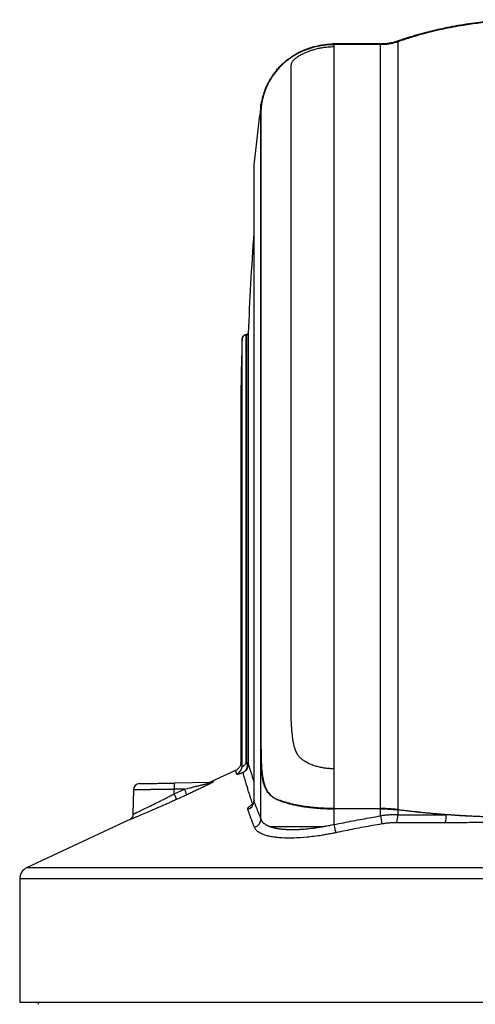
# Model space of a CAD drawing. Header units: millimetres. Extents: x 19 to 819, y 19 to 629.
# Tile 58 of 73: x 571 to 624, y 262 to 378. Entities that reach past the tile are written whole.
import ezdxf

# ---------------------------------------------------------------- set-up
doc = ezdxf.new("R2010")
doc.units = ezdxf.units.MM
doc.header["$LTSCALE"] = 3

msp = doc.modelspace()

# ---------------------------------------------------------------- linework, layer by layer
for p, q in [((606.758619, 375.00389), (607.648095, 375.120032)), ((607.648095, 375.120032), (607.648095, 375.097239)), ((607.648095, 375.097239), (613.111629, 375.097239)), ((607.648095, 375.019696), (607.648095, 374.789021)), ((613.111629, 375.019696), (607.648095, 375.019696)), ((613.111629, 375.120169), (607.786445, 375.120169)), ((613.111629, 375.097239), (613.111629, 375.120169)), ((613.111629, 285.269135), (613.111629, 375.019696)), ((615.166219, 375.460339), (615.166219, 375.440236)), ((615.166219, 375.362844), (615.166219, 285.144239)), ((607.648095, 374.789021), (607.648095, 289.941367)), ((601.006085, 372.069918), (600.938505, 372.069918)), ((600.95393, 372.069918), (601.026756, 372.153005)), ((599.069684, 367.931678), (599.276066, 368.734359)), ((599.069684, 367.45658), (599.069684, 367.931678)), ((599.080795, 367.450047), (599.06965, 367.450047)), ((598.246974, 360.888836), (598.2443, 360.837415)), ((598.2443, 360.837415), (598.2443, 286.222261)), ((598.246974, 360.888836), (598.246974, 286.12094)), ((596.853659, 290.267576), (596.853659, 340.461185)), ((597.406795, 290.623267), (597.406795, 340.94115)), ((597.468048, 340.952079), (597.457919, 340.952079)), ((597.583773, 341.112076), (597.583773, 290.650599)), ((596.704292, 331.216313), (596.704292, 290.709879)), ((599.06965, 292.239578), (599.080795, 292.239578)), ((599.069684, 284.02478), (599.069684, 292.181254)), ((597.349233, 290.647333), (597.402465, 290.62418)), ((597.402466, 290.624179), (597.406795, 290.623267)), ((596.091604, 289.759405), (593.192559, 288.406942)), ((607.648095, 289.941367), (607.648095, 285.269135)), ((593.174247, 288.341718), (588.903304, 288.267168)), ((584.083975, 287.459111), (584.034052, 284.598988)), ((588.876663, 287.000519), (590.076954, 287.551314)), ((588.876663, 287.000519), (588.877147, 287.530372)), ((590.076954, 287.551314), (588.877147, 287.530372)), ((590.351471, 286.884728), (589.151426, 286.333934)), ((598.258803, 286.256633), (598.246974, 286.12094)), ((601.006085, 286.342766), (600.938505, 286.342766)), ((607.648095, 285.269135), (613.111629, 285.269135)), ((613.111629, 285.240911), (607.648095, 285.240911)), ((607.648095, 285.240911), (607.648095, 283.384909)), ((613.111629, 284.404828), (613.111629, 285.240911)), ((615.166219, 285.116071), (615.166219, 284.551497)), ((583.601248, 283.932402), (571.542854, 278.306918)), ((630.226422, 278.306918), (571.542854, 278.306918)), ((570.725121, 277.023087), (570.725121, 262.521304)), ((630.226422, 277.023087), (570.725121, 277.023087)), ((570.725121, 262.521304), (630.226422, 262.521304)), ((572.903492, 262.521304), (572.90787, 262.270471))]:
    msp.add_line(p, q)
at = {"flags": 128}
msp.add_lwpolyline([(607.648095, 283.384909), (607.680151, 283.232002), (607.71151, 283.08248), (607.74149, 282.939596), (607.769439, 282.806456), (607.794749, 282.685955), (607.816869, 282.580715), (607.83532, 282.493024), (607.849698, 282.42479)], dxfattribs=at)
for centre, radius, start, end in [((607.642849, 374.289293), 0.830755, 89.63821687, 114.1105004), ((597.349187, 340.445115), 0.495789, 89.99470153, 178.14253148), ((597.406811, 341.118218), 0.177068, 269.99483463, 358.01221698), ((597.453146, 290.65373), 0.188307, 260.67943062, 314.15080709), ((595.792711, 290.277081), 1.06099, 294.1520876, 359.48670515), ((584.833861, 287.446022), 0.75, 91, 179.00002429), ((592.41829, 287.773522), 3.549481, 172.00563658, 183.92800707), ((592.875476, 289.086617), 0.75, 271, 295.01000055), ((593.161265, 289.080638), 0.739034, 271.00656858, 295.1978631), ((584.328015, 284.735694), 5.081302, 18.33263954, 26.46924685), ((585.505956, 285.279042), 5.104629, 18.3339416, 26.43226279), ((597.184585, 286.170146), 1.063527, 288.61922637, 357.3481451), ((598.000689, 284.088048), 1.070865, 286.87969583, 356.61294195), ((847.235292, 323.379035), 237.345483, 189.45127271, 189.68343281), ((613.278388, 284.45084), 1.890513, 333.38596458, 3.05204839), ((617.97247, 284.442601), 2.870763, 343.01556, 2.17018432), ((572.141788, 277.023087), 1.416667, 115.01, 180)]:
    msp.add_arc(centre, radius, start, end)
for points, knots in [([(630.226422, 377.953533), (630.225988, 377.953533), (629.793405, 377.953541), (628.929762, 377.941556), (627.637688, 377.887795), (626.350989, 377.798583), (625.070638, 377.674273), (623.797576, 377.515238), (622.532728, 377.321875), (621.276996, 377.09462), (620.031285, 376.833861), (618.796391, 376.540277), (617.573428, 376.213565), (616.362222, 375.857172), (615.564527, 375.592497), (615.166219, 375.460339)], [0, 0, 0, 0, 0.0000848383, 0.0846353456, 0.1689632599, 0.2530685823, 0.3369513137, 0.4206114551, 0.5040490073, 0.5872639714, 0.6702563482, 0.7530261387, 0.8355733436, 0.9178979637, 1, 1, 1, 1]), ([(615.166219, 375.440236), (615.383139, 375.513642), (615.817408, 375.660598), (616.474016, 375.869055), (617.135089, 376.068882), (617.800842, 376.259094), (618.471062, 376.439816), (619.145646, 376.610874), (619.824457, 376.772175), (620.507365, 376.923608), (621.194232, 377.065066), (621.884929, 377.196444), (623.603839, 377.496459), (626.379828, 377.842493), (628.942548, 377.948558), (630.225988, 377.948534), (630.226422, 377.948534)], [0, 0, 0, 0, 0.0449979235, 0.0900846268, 0.1352613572, 0.1805293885, 0.2258900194, 0.2713445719, 0.31689439, 0.3625408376, 0.4082852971, 0.4541291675, 0.5000738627, 0.7495055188, 0.9999153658, 1, 1, 1, 1]), ([(630.226422, 377.872201), (630.225988, 377.872201), (628.94243, 377.872225), (626.379422, 377.766095), (623.409005, 377.395627), (621.308769, 377.015187), (620.051296, 376.751102), (618.807393, 376.453888), (617.57816, 376.123414), (616.36324, 375.763308), (615.564742, 375.49617), (615.166219, 375.362844)], [0, 0, 0, 0, 0.0000846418, 0.250516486, 0.4999740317, 0.5841192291, 0.6679300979, 0.7514152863, 0.8345832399, 0.9174421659, 1, 1, 1, 1]), ([(600.938505, 372.069918), (600.996956, 372.137742), (601.113592, 372.27308), (601.296843, 372.468906), (601.485589, 372.658765), (601.680454, 372.842192), (601.881267, 373.019309), (602.088084, 373.190087), (602.476229, 373.490049), (603.074911, 373.887561), (603.918789, 374.321406), (604.810865, 374.665537), (605.584378, 374.872059), (606.214218, 374.988893), (606.689881, 375.051119), (607.168126, 375.090056), (607.487982, 375.094842), (607.648095, 375.097239)], [0, 0, 0, 0, 0.0361910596, 0.0722173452, 0.1081162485, 0.1439255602, 0.1796833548, 0.2154278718, 0.2511973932, 0.3755095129, 0.500399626, 0.6252908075, 0.7505368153, 0.8130733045, 0.8753673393, 0.9376117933, 1, 1, 1, 1]), ([(607.648095, 375.019696), (607.557259, 375.018924), (607.375758, 375.017382), (607.10394, 375.004864), (606.832901, 374.98487), (606.562642, 374.956672), (606.293165, 374.920466), (606.024463, 374.876194), (605.537065, 374.78104), (604.84043, 374.596712), (603.960191, 374.261449), (603.123946, 373.837602), (602.473928, 373.412488), (601.988282, 373.034446), (601.642341, 372.732117), (601.312345, 372.411974), (601.108401, 372.184192), (601.006085, 372.069918)], [0, 0, 0, 0, 0.0358959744, 0.0717248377, 0.1075222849, 0.143324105, 0.1791660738, 0.2150838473, 0.2511128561, 0.3758788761, 0.500447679, 0.6257353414, 0.7505938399, 0.8127018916, 0.8748421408, 0.9372103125, 1, 1, 1, 1]), ([(607.786445, 375.120169), (607.771442, 375.120166), (607.740723, 375.120158), (607.694197, 375.120112), (607.66376, 375.120059), (607.648095, 375.120032)], [0, 0, 0, 0, 0.3166295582, 0.6482776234, 1, 1, 1, 1]), ([(615.166219, 375.440236), (615.091777, 375.415574), (614.943218, 375.366358), (614.717194, 375.303085), (614.489883, 375.247793), (614.261324, 375.201214), (614.031913, 375.163158), (613.801946, 375.133601), (613.571743, 375.112702), (613.341611, 375.099653), (613.188209, 375.098043), (613.111629, 375.097239)], [0, 0, 0, 0, 0.1128895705, 0.2252850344, 0.3372074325, 0.4486779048, 0.5597177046, 0.6703482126, 0.7805909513, 0.8904675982, 1, 1, 1, 1]), ([(615.166219, 375.362844), (615.092159, 375.33827), (614.944498, 375.289275), (614.720009, 375.226099), (614.494354, 375.170851), (614.267259, 375.124234), (614.038799, 375.086073), (613.808955, 375.056367), (613.577735, 375.035304), (613.34514, 375.022126), (613.18958, 375.020507), (613.111629, 375.019696)], [0, 0, 0, 0, 0.1123220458, 0.2239483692, 0.3350449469, 0.4457801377, 0.5563239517, 0.6668472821, 0.7775211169, 0.8885157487, 1, 1, 1, 1]), ([(602.611411, 347.040659), (602.611411, 347.261123), (602.611412, 347.701002), (602.611412, 348.350502), (602.611413, 348.990452), (602.611414, 349.620231), (602.611414, 350.240011), (602.611415, 350.849759), (602.611415, 351.4495), (602.611415, 352.03925), (602.611416, 352.619034), (602.611416, 353.188877), (602.611416, 353.748812), (602.611416, 354.298872), (602.611416, 354.839097), (602.611416, 355.369529), (602.611416, 355.890213), (602.611416, 356.4012), (602.611416, 356.902541), (602.611416, 357.394293), (602.611415, 357.876513), (602.611415, 358.349264), (602.611415, 358.812611), (602.611414, 359.266621), (602.611414, 359.711363), (602.611413, 360.146912), (602.611413, 360.57334), (602.611412, 360.990727), (602.611411, 361.399151), (602.61141, 361.798694), (602.61141, 362.18944), (602.611409, 362.571473), (602.611408, 362.944882), (602.611407, 363.309756), (602.611406, 363.666184), (602.611405, 364.014259), (602.611404, 364.354074), (602.611402, 364.685725), (602.611401, 365.009306), (602.6114, 365.324915), (602.611398, 365.632651), (602.611395, 366.42337), (602.611389, 367.610383), (602.611372, 369.041702), (602.611378, 370.255851), (602.611304, 371.109777), (602.611418, 371.700023), (602.611057, 372.06568), (602.611856, 372.305593), (602.610517, 372.477508), (602.619923, 372.617683), (602.660533, 372.789955), (602.731528, 372.945219), (602.821906, 373.084516), (602.9155, 373.201595), (603.039923, 373.328901), (603.18685, 373.454752), (603.331817, 373.563079), (603.459571, 373.650265), (603.61829, 373.747683), (603.855175, 373.880813), (604.191872, 374.049603), (604.62338, 374.232943), (605.090469, 374.398057), (605.5742, 374.536397), (606.079511, 374.64778), (606.538396, 374.719844), (606.946493, 374.762099), (607.297431, 374.784809), (607.53143, 374.78762), (607.648095, 374.789021)], [0, 0, 0, 0, 0.0138751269, 0.0276843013, 0.0414268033, 0.0551019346, 0.0687090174, 0.0822473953, 0.0957164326, 0.1091155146, 0.1224440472, 0.1357014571, 0.1488871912, 0.1620007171, 0.1750415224, 0.1880091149, 0.200903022, 0.2137227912, 0.2264679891, 0.239138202, 0.2517330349, 0.2642521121, 0.2766950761, 0.2890615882, 0.3013513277, 0.3135639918, 0.3256992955, 0.337756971, 0.3497367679, 0.3616384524, 0.3734618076, 0.3852066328, 0.3968727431, 0.4084599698, 0.4199681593, 0.4313971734, 0.4427468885, 0.4540171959, 0.465208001, 0.4763192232, 0.4873507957, 0.4983026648, 0.5629300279, 0.6262179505, 0.6881283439, 0.7486308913, 0.7802380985, 0.8113945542, 0.8343209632, 0.8428762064, 0.8599365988, 0.8743362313, 0.8900677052, 0.8985784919, 0.9058833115, 0.9142371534, 0.92169317, 0.9258653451, 0.9296328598, 0.9331642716, 0.9374683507, 0.9450589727, 0.9531331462, 0.9607863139, 0.9687439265, 0.9765106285, 0.9843717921, 0.9896191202, 0.9948244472, 1, 1, 1, 1]), ([(599.069684, 367.45658), (599.069893, 367.467117), (599.070307, 367.487943), (599.072438, 367.529664), (599.075679, 367.57786), (599.080132, 367.632656), (599.08577, 367.693222), (599.0926, 367.758998), (599.100618, 367.829371), (599.109834, 367.903774), (599.135346, 368.09507), (599.192761, 368.445355), (599.332372, 369.051728), (599.552744, 369.736832), (599.820031, 370.354486), (600.067613, 370.820566), (600.256421, 371.139753), (600.464352, 371.45561), (600.689755, 371.767232), (600.855598, 371.969035), (600.938505, 372.069918)], [0, 0, 0, 0, 0.0306368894, 0.0605540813, 0.0897523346, 0.1182324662, 0.1459953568, 0.1730419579, 0.1993732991, 0.2249904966, 0.2498947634, 0.3829684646, 0.5000416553, 0.629339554, 0.7499023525, 0.800580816, 0.8507756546, 0.9006396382, 0.9503285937, 1, 1, 1, 1]), ([(601.006085, 372.069918), (600.952237, 372.006692), (600.844589, 371.880297), (600.692429, 371.686779), (600.547292, 371.491057), (600.40983, 371.293193), (600.279869, 371.093684), (600.157455, 370.892953), (600.042579, 370.69147), (599.836102, 370.303537), (599.578615, 369.722034), (599.351712, 369.034497), (599.207485, 368.427547), (599.141056, 368.037078), (599.108344, 367.788862), (599.092346, 367.64189), (599.082485, 367.521454), (599.081368, 367.474249), (599.080795, 367.450047)], [0, 0, 0, 0, 0.0312311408, 0.062433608, 0.093647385, 0.1249124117, 0.1562684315, 0.1877548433, 0.2194105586, 0.2512738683, 0.3716921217, 0.5007640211, 0.617644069, 0.7502462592, 0.8076905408, 0.8684559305, 0.9325554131, 1, 1, 1, 1]), ([(599.059931, 367.856276), (598.998705, 367.376581), (598.877261, 366.425091), (598.70562, 365.008577), (598.543369, 363.615013), (598.390205, 362.244451), (598.294438, 361.338068), (598.246974, 360.888836)], [0, 0, 0, 0, 0.2068113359, 0.4102170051, 0.6102170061, 0.8068113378, 1, 1, 1, 1]), ([(599.06965, 292.239578), (599.069652, 292.521248), (599.069654, 293.08127), (599.069658, 293.915106), (599.069662, 294.738031), (599.069665, 295.549923), (599.069668, 296.35077), (599.069671, 297.140535), (599.069674, 297.919195), (599.069676, 298.68673), (599.069678, 299.443123), (599.06968, 300.188365), (599.069681, 300.922448), (599.069682, 301.645368), (599.069683, 302.357127), (599.069684, 303.05773), (599.069685, 303.747185), (599.069685, 304.425503), (599.069685, 305.092699), (599.069685, 305.748792), (599.069684, 306.393803), (599.069683, 307.027755), (599.069682, 307.650674), (599.069681, 308.262591), (599.069679, 308.863537), (599.069677, 309.453544), (599.069675, 310.032649), (599.069673, 310.60089), (599.06967, 311.158307), (599.069667, 311.70494), (599.069664, 312.240832), (599.069661, 312.766029), (599.069657, 313.280575), (599.069653, 313.784518), (599.069649, 314.277905), (599.069645, 314.760786), (599.06964, 315.233211), (599.069635, 315.695231), (599.06963, 316.146896), (599.069624, 316.58826), (599.069619, 317.019373), (599.069613, 317.44029), (599.069606, 317.851063), (599.0696, 318.251745), (599.069593, 318.642391), (599.069586, 319.023051), (599.069579, 319.393783), (599.069558, 320.225747), (599.069627, 322.501194), (599.069677, 325.576493), (599.069705, 329.103262), (599.069588, 333.069192), (599.069488, 337.882868), (599.069655, 342.301777), (599.069776, 345.622851), (599.069508, 347.71086), (599.06951, 349.985965), (599.069621, 352.077761), (599.069672, 354.333466), (599.069601, 356.258994), (599.069532, 358.062283), (599.069554, 359.276746), (599.069589, 360.019888), (599.069603, 360.409079), (599.069617, 360.808363), (599.069629, 361.216151), (599.06964, 361.630765), (599.06965, 362.050434), (599.069659, 362.473295), (599.069666, 362.897391), (599.069673, 363.320669), (599.069678, 363.740983), (599.069681, 364.156088), (599.069684, 364.563645), (599.069685, 364.961217), (599.069685, 365.346273), (599.069684, 365.716181), (599.069681, 366.068232), (599.069678, 366.399552), (599.069673, 366.707461), (599.069666, 366.988068), (599.069659, 367.241757), (599.069653, 367.380007), (599.06965, 367.450047)], [0, 0, 0, 0, 0.0073952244, 0.0147033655, 0.021924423, 0.0290583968, 0.0361052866, 0.0430650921, 0.0499378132, 0.0567234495, 0.0634220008, 0.070033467, 0.0765578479, 0.0829951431, 0.0893453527, 0.0956084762, 0.1017845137, 0.1078734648, 0.1138753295, 0.1197901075, 0.1256177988, 0.1313584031, 0.1370119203, 0.1425783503, 0.148057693, 0.1534499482, 0.1587551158, 0.1639731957, 0.1691041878, 0.174148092, 0.1791049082, 0.1839746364, 0.1887572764, 0.1934528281, 0.1980612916, 0.2025826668, 0.2070169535, 0.2113641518, 0.2156242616, 0.2197972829, 0.2238832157, 0.2278820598, 0.2317938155, 0.2356184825, 0.239356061, 0.2430065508, 0.2465699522, 0.2500462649, 0.267051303, 0.3127607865, 0.3414424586, 0.375041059, 0.4375510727, 0.500061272, 0.5314114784, 0.5627614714, 0.582584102, 0.62503336, 0.6535141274, 0.6873286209, 0.7204851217, 0.7500929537, 0.7577845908, 0.7658971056, 0.7744304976, 0.7833847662, 0.7927599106, 0.8025559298, 0.8127728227, 0.823410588, 0.8344692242, 0.8459487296, 0.8578491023, 0.8701703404, 0.8829124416, 0.8960754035, 0.9096592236, 0.9236638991, 0.9380894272, 0.9529358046, 0.9682030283, 0.9838910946, 1, 1, 1, 1]), ([(599.080795, 292.239578), (599.08083, 292.536245), (599.080898, 293.130656), (599.080998, 294.022492), (599.081097, 294.916377), (599.081194, 295.812078), (599.081289, 296.70948), (599.081383, 297.608436), (599.081474, 298.508808), (599.081564, 299.410453), (599.081653, 300.313215), (599.081739, 301.216928), (599.081824, 302.121411), (599.081907, 303.02648), (599.081988, 303.931953), (599.082068, 304.837645), (599.082146, 305.743373), (599.082222, 306.648952), (599.082296, 307.554199), (599.082369, 308.458931), (599.08244, 309.362963), (599.082509, 310.266112), (599.082577, 311.168195), (599.082643, 312.069026), (599.082707, 312.968423), (599.082769, 313.866202), (599.082829, 314.762178), (599.082888, 315.656155), (599.082945, 316.547943), (599.083001, 317.437347), (599.083054, 318.324167), (599.083106, 319.208201), (599.083157, 320.089249), (599.083205, 320.96711), (599.083252, 321.841585), (599.083297, 322.712471), (599.08334, 323.579569), (599.083382, 324.442678), (599.083421, 325.301598), (599.083459, 326.156127), (599.083496, 327.006065), (599.08353, 327.851211), (599.083563, 328.691365), (599.083594, 329.526327), (599.083624, 330.355887), (599.083652, 331.179861), (599.083677, 331.998078), (599.083702, 332.81036), (599.083724, 333.616529), (599.083745, 334.416407), (599.083764, 335.209818), (599.083781, 335.996583), (599.083797, 336.776525), (599.083811, 337.549466), (599.083823, 338.315229), (599.083833, 339.073637), (599.083842, 339.824511), (599.083849, 340.567674), (599.083854, 341.302949), (599.083857, 342.030158), (599.083859, 342.749125), (599.083859, 343.459665), (599.083857, 344.161632), (599.083854, 344.854914), (599.083849, 345.539394), (599.083842, 346.214955), (599.083833, 346.881482), (599.083823, 347.538857), (599.083811, 348.186964), (599.083797, 348.825687), (599.083781, 349.454909), (599.083764, 350.074515), (599.083745, 350.684386), (599.083724, 351.284408), (599.083702, 351.874463), (599.083677, 352.454435), (599.083652, 353.024207), (599.083624, 353.583665), (599.083594, 354.132688), (599.083563, 354.671187), (599.08353, 355.199131), (599.083496, 355.71648), (599.083459, 356.2232), (599.083421, 356.719253), (599.083382, 357.204604), (599.08334, 357.679215), (599.083297, 358.143052), (599.083252, 358.596078), (599.083205, 359.038256), (599.083157, 359.46955), (599.083106, 359.889924), (599.083054, 360.299342), (599.083001, 360.697767), (599.082945, 361.085163), (599.082888, 361.461495), (599.082829, 361.826725), (599.082769, 362.180834), (599.082707, 362.523862), (599.082643, 362.855847), (599.082577, 363.17683), (599.082509, 363.486851), (599.08244, 363.78595), (599.082369, 364.074167), (599.082296, 364.351543), (599.082222, 364.618116), (599.082146, 364.873929), (599.082068, 365.119019), (599.081988, 365.353429), (599.081907, 365.577197), (599.081824, 365.790363), (599.081739, 365.992969), (599.081653, 366.185053), (599.081564, 366.366657), (599.081474, 366.537826), (599.081383, 366.698648), (599.081289, 366.84922), (599.081194, 366.989618), (599.081097, 367.119995), (599.080998, 367.240213), (599.080898, 367.351224), (599.08083, 367.417145), (599.080795, 367.450047)], [0, 0, 0, 0, 0.00778857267, 0.01560543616, 0.023450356, 0.03132311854, 0.0392235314, 0.04715142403, 0.05510664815, 0.06308907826, 0.07109854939, 0.07913460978, 0.08719672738, 0.09528438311, 0.10339707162, 0.111534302, 0.11969559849, 0.12788050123, 0.13608856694, 0.14431936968, 0.1525725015, 0.16084757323, 0.16914421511, 0.17746207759, 0.18580083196, 0.19416017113, 0.20253981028, 0.21093945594, 0.21935859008, 0.22779658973, 0.23625283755, 0.24472672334, 0.25321764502, 0.26172500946, 0.27024823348, 0.27878674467, 0.2873399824, 0.29590739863, 0.3044884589, 0.3130826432, 0.32168944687, 0.33030838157, 0.33893897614, 0.34758077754, 0.35623334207, 0.36489611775, 0.37356846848, 0.38224975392, 0.39093933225, 0.39963656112, 0.40834079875, 0.41705140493, 0.42576774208, 0.43448917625, 0.44321507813, 0.45194482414, 0.46067779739, 0.46941338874, 0.47815099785, 0.48689003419, 0.4956299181, 0.50437008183, 0.51310996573, 0.52184900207, 0.53058661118, 0.53932220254, 0.54805517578, 0.55678492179, 0.56551082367, 0.57423225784, 0.58294859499, 0.59165920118, 0.60036343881, 0.60906066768, 0.617750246, 0.62643153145, 0.63510388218, 0.64376665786, 0.65241922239, 0.66106102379, 0.66969161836, 0.67831055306, 0.68691735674, 0.69551154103, 0.70409260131, 0.71266001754, 0.72121325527, 0.72975176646, 0.73827499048, 0.74678235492, 0.7552732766, 0.7637471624, 0.77220341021, 0.78064140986, 0.789060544, 0.79746018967, 0.80583982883, 0.81419916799, 0.82253792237, 0.83085578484, 0.83915242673, 0.84742749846, 0.85568063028, 0.86391143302, 0.87211949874, 0.88030440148, 0.88846569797, 0.89660292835, 0.90471561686, 0.9128032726, 0.9208653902, 0.92890145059, 0.93691092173, 0.94489335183, 0.95284857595, 0.96077646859, 0.96867688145, 0.97654964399, 0.98439456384, 0.99221142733, 1, 1, 1, 1]), ([(598.2443, 352.983101), (598.098922, 350.948472), (597.816435, 346.994912), (597.659799, 343.034388), (597.583773, 341.112076)], [0, 0, 0, 0, 0.51463208, 1, 1, 1, 1]), ([(607.648095, 289.941367), (607.578041, 289.94193), (607.437718, 289.943057), (607.227143, 289.952147), (607.016326, 289.966644), (606.805372, 289.987079), (606.491916, 290.026033), (606.081629, 290.096711), (605.579129, 290.220403), (605.096553, 290.378677), (604.630251, 290.578645), (604.199723, 290.817144), (603.863878, 291.063678), (603.627152, 291.279069), (603.46808, 291.461107), (603.33992, 291.666275), (603.194376, 291.959371), (603.046385, 292.364174), (602.920848, 292.851183), (602.826197, 293.372044), (602.73462, 294.061234), (602.66245, 294.913453), (602.62084, 295.961351), (602.61053, 296.851874), (602.61188, 297.931189), (602.611061, 299.282768), (602.611425, 301.178309), (602.611299, 303.915559), (602.611379, 307.345949), (602.611371, 311.366738), (602.611389, 315.366), (602.611395, 318.456135), (602.6114, 320.670691), (602.611402, 322.037436), (602.611405, 323.412951), (602.611407, 324.796319), (602.611409, 326.186562), (602.61141, 327.582653), (602.611412, 328.983513), (602.611413, 330.388014), (602.611414, 331.794977), (602.611415, 333.203172), (602.611416, 334.611324), (602.611416, 336.018107), (602.611416, 337.422148), (602.611416, 338.822029), (602.611416, 340.216302), (602.611415, 341.603421), (602.611415, 342.982019), (602.611414, 344.34987), (602.611413, 345.707833), (602.611412, 346.594926), (602.611411, 347.040659)], [0, 0, 0, 0, 0.0031080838, 0.0062257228, 0.0093556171, 0.0125004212, 0.015662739, 0.0234557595, 0.0311640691, 0.039112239, 0.046765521, 0.0547921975, 0.0623490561, 0.0666419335, 0.0701460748, 0.0738734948, 0.0780126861, 0.0854221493, 0.0937428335, 0.1010016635, 0.1094654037, 0.125196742, 0.1395475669, 0.1566131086, 0.1651957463, 0.1880361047, 0.2174599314, 0.2508248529, 0.3122842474, 0.3744257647, 0.4371926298, 0.5005241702, 0.522507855, 0.5448160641, 0.567448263, 0.5904036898, 0.6136813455, 0.637279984, 0.6611981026, 0.6854339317, 0.7099854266, 0.7348502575, 0.7600258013, 0.7855091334, 0.8112970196, 0.8373859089, 0.863771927, 0.8904508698, 0.9174181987, 0.9446690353, 0.9721981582, 1, 1, 1, 1]), ([(596.853659, 340.461185), (596.787246, 338.149385), (596.698151, 335.048074), (596.715572, 331.945831), (596.720007, 331.156083)], [0, 0, 0, 0, 0.7454267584, 1, 1, 1, 1]), ([(597.445495, 340.952041), (597.373139, 340.944099), (597.255685, 340.931207), (597.201469, 340.915167), (597.121007, 340.883361), (597.011713, 340.812158), (596.891208, 340.67055), (596.867332, 340.536572), (596.854147, 340.462583)], [0, 0, 0, 0, 0.2313987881, 0.3756282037, 0.4598506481, 0.5917724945, 0.7745578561, 1, 1, 1, 1]), ([(597.457919, 340.952079), (597.444271, 340.951995), (597.417005, 340.951826), (597.386991, 340.950454), (597.365241, 340.948229), (597.351741, 340.945143), (597.35007, 340.942318), (597.349233, 340.940904)], [0, 0, 0, 0, 0.2002444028, 0.4000747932, 0.5997828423, 0.7996607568, 1, 1, 1, 1]), ([(597.349233, 290.647333), (597.349233, 304.365945), (597.349233, 316.98707), (597.349233, 335.443562), (597.349233, 340.668865), (597.349233, 340.940904)], [0, 0, 0, 0, 0.5, 0.5, 1, 1, 1, 1]), ([(600.938505, 286.342766), (600.886044, 286.366333), (600.781148, 286.413456), (600.632973, 286.493663), (600.491666, 286.58124), (600.357872, 286.677204), (600.23142, 286.78173), (600.112354, 286.895199), (600.000666, 287.017944), (599.8002, 287.272134), (599.550658, 287.723453), (599.331377, 288.431427), (599.192398, 289.26653), (599.128614, 290.01148), (599.097216, 290.649605), (599.081745, 291.124942), (599.071936, 291.638651), (599.070448, 291.9971), (599.069684, 292.181254)], [0, 0, 0, 0, 0.0311922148, 0.0623691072, 0.0935697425, 0.1248330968, 0.1561979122, 0.1877025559, 0.2193848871, 0.2512821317, 0.3716589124, 0.5007884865, 0.6175597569, 0.7502711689, 0.807273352, 0.8678881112, 0.9321270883, 1, 1, 1, 1]), ([(599.080795, 292.239578), (599.080907, 292.156163), (599.081127, 291.991149), (599.083085, 291.747844), (599.086244, 291.511362), (599.090713, 291.281952), (599.096464, 291.059721), (599.103505, 290.844771), (599.111831, 290.637168), (599.121453, 290.436937), (599.148003, 289.966492), (599.207721, 289.289198), (599.352538, 288.442877), (599.580515, 287.726475), (599.856288, 287.241248), (600.111245, 286.939977), (600.305418, 286.757037), (600.519137, 286.597273), (600.750736, 286.457516), (600.92096, 286.38102), (601.006085, 286.342766)], [0, 0, 0, 0, 0.0303853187, 0.0601091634, 0.0891723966, 0.1175759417, 0.1453207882, 0.1724079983, 0.1988387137, 0.224614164, 0.2497356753, 0.3827262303, 0.499925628, 0.6291998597, 0.7498308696, 0.8004754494, 0.85065618, 0.9005302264, 0.9502576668, 1, 1, 1, 1]), ([(596.704292, 290.719564), (596.696462, 290.621686), (596.680549, 290.422762), (596.54936, 290.143505), (596.351332, 289.906716), (596.177223, 289.80795), (596.091609, 289.759385)], [0, 0, 0, 0, 0.2461682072, 0.5003037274, 0.7542844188, 1, 1, 1, 1]), ([(596.710033, 290.698817), (596.708842, 290.707517), (596.705241, 290.733816), (596.747178, 290.608567), (596.817055, 290.384795), (596.853659, 290.267576)], [0, 0, 0, 0, 0.1905242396, 0.5759727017, 1, 1, 1, 1]), ([(596.853659, 290.267576), (596.85481, 290.257552), (596.857031, 290.238211), (596.868444, 290.219081), (596.885751, 290.209046), (596.909235, 290.208654), (596.938437, 290.217779), (596.972901, 290.236361), (597.028398, 290.27581), (597.113328, 290.355719), (597.229665, 290.486481), (597.30681, 290.590262), (597.349233, 290.647333)], [0, 0, 0, 0, 0.0703458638, 0.1357337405, 0.1974675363, 0.2571018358, 0.3163667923, 0.3770331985, 0.4407625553, 0.5891777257, 0.7740811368, 1, 1, 1, 1]), ([(597.584311, 290.518619), (597.584735, 290.405165), (597.568337, 290.294438), (597.510453, 290.090317), (597.469069, 289.995199), (597.308362, 289.727997), (597.156875, 289.583159), (596.974692, 289.488351)], [0, 0, 0, 0, 0.25, 0.25, 0.5, 0.5, 1, 1, 1, 1]), ([(597.422648, 290.46791), (597.436409, 290.359559), (597.436144, 290.25478), (597.409673, 290.061648), (597.383818, 289.971666), (597.266899, 289.718032), (597.138995, 289.57922), (596.974692, 289.488351)], [0, 0, 0, 0, 0.25, 0.25, 0.5, 0.5, 1, 1, 1, 1]), ([(597.583773, 290.650599), (597.582377, 290.648421), (597.579655, 290.644172), (597.564638, 290.638399), (597.543941, 290.633507), (597.518751, 290.629592), (597.491097, 290.626654), (597.462519, 290.624675), (597.434318, 290.6235), (597.415743, 290.623343), (597.406795, 290.623267)], [0, 0, 0, 0, 0.1512653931, 0.295032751, 0.4312983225, 0.5600587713, 0.6813112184, 0.7950533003, 0.9012832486, 1, 1, 1, 1]), ([(597.583773, 290.650599), (597.583831, 290.628248), (597.583947, 290.583822), (597.58419, 290.540263), (597.584311, 290.518619)], [0, 0, 0, 0, 0.5031112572, 1, 1, 1, 1]), ([(597.584311, 290.518619), (597.631242, 290.363329), (597.721074, 290.066089), (597.93355, 289.378814), (598.104844, 288.830828), (598.236613, 288.438682), (598.2443, 288.415806)], [0, 0, 0, 0, 0.3081000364, 0.5897356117, 0.9760677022, 1, 1, 1, 1]), ([(596.226827, 289.308968), (596.218611, 289.338145), (596.20221, 289.396388), (596.180593, 289.472685), (596.161144, 289.540607), (596.144069, 289.599364), (596.126043, 289.660373), (596.109607, 289.714594), (596.096537, 289.753381), (596.093248, 289.757397), (596.091604, 289.759405)], [0, 0, 0, 0, 0.1007146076, 0.2010467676, 0.3011016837, 0.4009867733, 0.5008114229, 0.6675718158, 0.8337824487, 1, 1, 1, 1]), ([(596.974691, 289.488351), (596.938403, 289.474969), (596.86657, 289.448479), (596.765959, 289.413337), (596.672529, 289.382274), (596.586726, 289.355564), (596.508564, 289.333153), (596.414982, 289.309078), (596.320577, 289.29055), (596.246157, 289.287339), (596.233325, 289.301696), (596.226827, 289.308968)], [0, 0, 0, 0, 0.0853370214, 0.1689242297, 0.2513948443, 0.3334053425, 0.4156201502, 0.4986952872, 0.6650557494, 0.8303748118, 1, 1, 1, 1]), ([(598.097294, 285.794071), (598.061826, 285.899083), (597.991344, 286.107759), (597.891931, 286.409171), (597.79781, 286.699416), (597.709175, 286.977839), (597.625711, 287.244611), (597.547232, 287.499685), (597.473534, 287.743076), (597.387689, 288.030673), (597.294031, 288.351429), (597.197114, 288.691022), (597.11191, 288.994028), (597.036701, 289.263687), (596.995304, 289.413673), (596.974692, 289.488351)], [0, 0, 0, 0, 0.0652255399, 0.1296143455, 0.1931934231, 0.2559921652, 0.3180424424, 0.3793786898, 0.4400379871, 0.5000601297, 0.6029438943, 0.7040883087, 0.8037715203, 0.902298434, 1, 1, 1, 1]), ([(584.820772, 288.195907), (584.821622, 288.195922), (584.823317, 288.195952), (584.837141, 288.196193), (584.859246, 288.196579), (584.890426, 288.197123), (584.930472, 288.197822), (584.979429, 288.198677), (585.037318, 288.199687), (585.112753, 288.201004), (585.210665, 288.202713), (585.3786, 288.205644), (585.630673, 288.210044), (586.053551, 288.217426), (586.626555, 288.227427), (587.237096, 288.238084), (587.74489, 288.246948), (588.122551, 288.25354), (588.509308, 288.260291), (588.771513, 288.264868), (588.903304, 288.267168)], [0, 0, 0, 0, 0.03023271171, 0.06030057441, 0.09026618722, 0.12019279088, 0.15014387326, 0.180182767, 0.21037225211, 0.24077417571, 0.2834223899, 0.32640533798, 0.41306650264, 0.50012536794, 0.62921275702, 0.75923686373, 0.81950072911, 0.87937366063, 0.93936976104, 1, 1, 1, 1]), ([(590.076954, 287.551314), (590.183766, 287.576713), (590.382841, 287.624049), (590.659753, 287.690299), (590.97686, 287.766452), (591.330892, 287.85274), (591.759145, 287.958242), (592.162201, 288.059069), (592.508919, 288.14758), (592.76102, 288.213842), (592.93303, 288.26041), (593.05925, 288.296303), (593.142089, 288.321895), (593.188101, 288.339183), (593.178758, 288.340892), (593.174247, 288.341718)], [0, 0, 0, 0, 0.0964741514, 0.179806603, 0.249998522, 0.3828024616, 0.4997688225, 0.6379063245, 0.7495514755, 0.8185789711, 0.8746295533, 0.9165322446, 0.9492933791, 0.9755190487, 1, 1, 1, 1]), ([(593.475905, 288.411928), (593.478473, 288.41155), (593.483571, 288.410798), (593.478468, 288.403655), (593.463731, 288.392066), (593.438539, 288.375645), (593.403164, 288.35453), (593.335055, 288.315936), (593.210463, 288.249221), (592.972925, 288.127433), (592.623197, 287.953926), (592.192178, 287.745461), (591.730757, 287.525895), (591.279167, 287.313787), (590.814083, 287.097451), (590.508071, 286.956738), (590.351471, 286.884728)], [0, 0, 0, 0, 0.020489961, 0.040684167, 0.0609758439, 0.0817517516, 0.1033718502, 0.1261553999, 0.1844775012, 0.2514648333, 0.3657968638, 0.5009619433, 0.6199633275, 0.7505582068, 0.8723493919, 1, 1, 1, 1]), ([(593.192558, 288.406941), (593.193409, 288.406956), (593.195112, 288.406986), (593.208886, 288.407229), (593.230878, 288.407616), (593.261913, 288.408162), (593.301717, 288.408863), (593.350564, 288.409722), (593.407631, 288.410727), (593.453144, 288.411527), (593.475905, 288.411928)], [0, 0, 0, 0, 0.124843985, 0.2497346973, 0.3746710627, 0.4996520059, 0.62467645, 0.7497433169, 0.8748515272, 1, 1, 1, 1]), ([(584.034052, 284.598988), (584.034988, 284.599431), (584.036863, 284.600318), (584.052039, 284.607467), (584.076304, 284.618872), (584.11056, 284.634954), (584.15456, 284.655599), (584.20834, 284.680838), (584.271833, 284.710662), (584.344983, 284.745078), (584.519334, 284.827296), (584.871225, 284.994384), (585.487121, 285.289436), (586.233673, 285.654051), (586.920876, 285.995093), (587.513068, 286.294422), (587.951892, 286.518635), (588.410236, 286.755683), (588.715381, 286.915859), (588.876663, 287.000519)], [0, 0, 0, 0, 0.0271415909, 0.0543510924, 0.0816395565, 0.1090179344, 0.1364970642, 0.1640876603, 0.1918003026, 0.2196454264, 0.2476333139, 0.3688909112, 0.4962938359, 0.6164575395, 0.7470357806, 0.8083089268, 0.8733848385, 0.9330784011, 1, 1, 1, 1]), ([(588.877147, 287.530372), (588.800243, 287.52923), (588.648041, 287.526971), (588.423296, 287.523656), (588.204707, 287.520439), (587.992637, 287.517323), (587.787337, 287.514308), (587.589018, 287.511394), (587.397843, 287.50858), (587.213928, 287.505868), (587.037347, 287.503256), (586.868138, 287.500745), (586.706299, 287.498334), (586.5518, 287.496025), (586.404576, 287.493816), (586.264541, 287.491707), (586.13158, 287.4897), (586.005561, 287.487793), (585.88633, 287.485987), (585.773719, 287.484282), (585.667547, 287.482678), (585.567619, 287.481174), (585.400164, 287.478674), (585.176574, 287.475367), (584.91733, 287.471539), (584.692519, 287.468222), (584.502745, 287.465414), (584.348333, 287.463117), (584.229014, 287.461328), (584.145288, 287.460058), (584.093496, 287.45926), (584.087136, 287.45916), (584.083975, 287.459111)], [0, 0, 0, 0, 0.0301095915, 0.0595897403, 0.0884404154, 0.1166615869, 0.1442532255, 0.1712153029, 0.1975477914, 0.2232506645, 0.2483238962, 0.2727674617, 0.2965813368, 0.3197654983, 0.3423199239, 0.3642445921, 0.3855394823, 0.406204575, 0.4262398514, 0.4456452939, 0.4644208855, 0.4825666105, 0.5000824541, 0.5581492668, 0.6155861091, 0.6723929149, 0.7285696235, 0.7841161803, 0.8390325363, 0.8933186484, 0.9469744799, 1, 1, 1, 1]), ([(589.151426, 286.333934), (589.073951, 286.298411), (588.919207, 286.227459), (588.687729, 286.122035), (588.457278, 286.017594), (588.227887, 285.914191), (587.999583, 285.811813), (587.772402, 285.710463), (587.546391, 285.610143), (587.321584, 285.510848), (586.842646, 285.300303), (586.135854, 284.993592), (585.283131, 284.630693), (584.565292, 284.329735), (584.129423, 284.14943), (583.887496, 284.049763), (583.75957, 283.997204), (583.668691, 283.959959), (583.611728, 283.936674), (583.604748, 283.933829), (583.601248, 283.932402)], [0, 0, 0, 0, 0.0277425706, 0.0554119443, 0.0830440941, 0.1106760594, 0.1383457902, 0.1660919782, 0.1939538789, 0.221971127, 0.2501835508, 0.3754188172, 0.4998258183, 0.6255635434, 0.7496286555, 0.8002362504, 0.8503084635, 0.9001134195, 0.9499213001, 1, 1, 1, 1]), ([(597.524146, 285.162282), (597.521156, 285.173188), (597.51519, 285.194948), (597.516551, 285.230869), (597.525506, 285.269023), (597.542755, 285.309651), (597.568061, 285.352682), (597.601475, 285.398137), (597.659566, 285.465368), (597.756281, 285.55668), (597.908183, 285.674006), (598.033846, 285.753789), (598.097294, 285.794071)], [0, 0, 0, 0, 0.0707512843, 0.1411708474, 0.2116083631, 0.2824130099, 0.3539281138, 0.4264862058, 0.5004048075, 0.6659690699, 0.8313475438, 1, 1, 1, 1]), ([(598.246974, 286.12094), (598.289488, 286.007299), (598.37406, 285.781235), (598.506589, 285.434715), (598.64219, 285.085824), (598.781262, 284.734348), (598.923093, 284.381508), (599.021009, 284.143229), (599.069684, 284.02478)], [0, 0, 0, 0, 0.17130261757, 0.34076849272, 0.50838432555, 0.67413689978, 0.83801311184, 1, 1, 1, 1]), ([(600.938505, 286.342766), (601.00243, 286.315833), (601.129983, 286.262092), (601.331235, 286.184732), (601.538815, 286.110054), (601.753188, 286.038306), (601.973823, 285.96949), (602.200445, 285.903629), (602.432664, 285.840737), (602.670123, 285.780882), (602.91252, 285.724097), (603.159554, 285.670415), (603.410926, 285.619873), (603.666344, 285.572493), (604.004361, 285.514895), (604.430162, 285.4511), (604.948639, 285.386537), (605.476811, 285.333555), (606.012745, 285.292174), (606.554541, 285.262774), (607.100305, 285.244332), (607.465513, 285.242051), (607.648095, 285.240911)], [0, 0, 0, 0, 0.03952287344, 0.07886209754, 0.11802286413, 0.15701017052, 0.19582897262, 0.23446721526, 0.27291740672, 0.31119441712, 0.34931182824, 0.38728200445, 0.42511619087, 0.46282461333, 0.50041657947, 0.57221817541, 0.6438086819, 0.71523154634, 0.78652544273, 0.8577267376, 0.9288719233, 1, 1, 1, 1]), ([(607.648095, 285.269135), (607.551048, 285.269457), (607.356945, 285.270102), (607.066093, 285.275318), (606.775827, 285.283642), (606.486431, 285.295376), (606.198189, 285.31043), (605.911385, 285.32882), (605.626308, 285.350529), (605.343244, 285.375548), (605.062484, 285.403861), (604.784318, 285.435455), (604.509038, 285.470309), (604.236935, 285.508412), (603.89695, 285.560688), (603.493462, 285.630996), (603.033988, 285.72402), (602.589447, 285.827518), (602.161562, 285.941254), (601.753241, 286.065061), (601.36395, 286.19823), (601.125713, 286.29445), (601.006085, 286.342766)], [0, 0, 0, 0, 0.03834356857, 0.07669102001, 0.11504878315, 0.15342290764, 0.19181916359, 0.23024314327, 0.2687003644, 0.30719637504, 0.34573685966, 0.38432774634, 0.42297531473, 0.46168630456, 0.50046802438, 0.57023887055, 0.64044251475, 0.71114350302, 0.78241871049, 0.85433608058, 0.92685664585, 1, 1, 1, 1]), ([(584.034052, 284.598988), (584.027431, 284.530634), (584.013922, 284.391172), (583.920749, 284.198755), (583.782893, 284.03535), (583.660994, 283.966263), (583.601248, 283.932402)], [0, 0, 0, 0, 0.2450636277, 0.4999999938, 0.7549363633, 1, 1, 1, 1]), ([(598.311629, 283.063319), (598.261724, 283.18969), (598.162629, 283.440619), (598.021563, 283.807035), (597.887152, 284.162668), (597.759723, 284.506848), (597.638476, 284.840345), (597.562074, 285.055481), (597.524146, 285.162282)], [0, 0, 0, 0, 0.1727278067, 0.3429794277, 0.5107906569, 0.6762012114, 0.8392549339, 1, 1, 1, 1]), ([(615.166219, 285.144239), (615.091777, 285.153215), (614.943219, 285.171128), (614.717194, 285.194125), (614.489883, 285.214223), (614.261324, 285.231162), (614.031912, 285.24502), (613.801946, 285.255804), (613.571742, 285.26345), (613.34161, 285.268243), (613.188209, 285.268838), (613.111629, 285.269135)], [0, 0, 0, 0, 0.1128929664, 0.2252906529, 0.3372142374, 0.4486849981, 0.5597243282, 0.6703537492, 0.7805949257, 0.8904696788, 1, 1, 1, 1]), ([(613.111629, 285.240911), (613.187657, 285.240613), (613.340207, 285.240015), (613.569401, 285.235217), (613.799289, 285.227571), (614.029411, 285.21679), (614.259295, 285.202942), (614.488484, 285.186017), (614.716422, 285.165937), (614.942915, 285.142966), (615.091709, 285.125045), (615.166219, 285.116071)], [0, 0, 0, 0, 0.1087431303, 0.218193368, 0.3283048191, 0.4390289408, 0.5503148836, 0.6621098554, 0.7743595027, 0.8870083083, 1, 1, 1, 1]), ([(615.166219, 285.144239), (615.383134, 285.117509), (615.817392, 285.063996), (616.473988, 284.988075), (617.135049, 284.915295), (617.800791, 284.846019), (618.471001, 284.780206), (619.145576, 284.71792), (619.824379, 284.659195), (620.507281, 284.60407), (621.194142, 284.552581), (621.884835, 284.50476), (623.603748, 284.395536), (626.379764, 284.269375), (628.942528, 284.230899), (630.225988, 284.230908), (630.226422, 284.230908)], [0, 0, 0, 0, 0.044998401, 0.0900854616, 0.1352624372, 0.18053061, 0.225891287, 0.271345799, 0.3168954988, 0.3625417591, 0.4082859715, 0.4541295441, 0.5000739, 0.7495059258, 0.9999153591, 1, 1, 1, 1]), ([(620.841174, 284.55131), (620.626181, 284.567778), (620.196464, 284.600691), (619.555149, 284.654221), (618.916942, 284.710723), (618.282211, 284.770465), (617.651085, 284.833336), (617.023727, 284.899303), (616.400382, 284.968397), (615.78091, 285.040301), (615.370995, 285.090829), (615.166219, 285.116071)], [0, 0, 0, 0, 0.1117459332, 0.2233519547, 0.3348098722, 0.4461115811, 0.5572490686, 0.6682144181, 0.7789998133, 0.889597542, 1, 1, 1, 1]), ([(600.080469, 283.146448), (600.03634, 283.164553), (599.948145, 283.200737), (599.826342, 283.259429), (599.712399, 283.321261), (599.607067, 283.386509), (599.510146, 283.455051), (599.42169, 283.526873), (599.341677, 283.60193), (599.270121, 283.680192), (599.206962, 283.761604), (599.152401, 283.846193), (599.10566, 283.933688), (599.081693, 283.994373), (599.069684, 284.02478)], [0, 0, 0, 0, 0.0831365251, 0.1661526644, 0.249080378, 0.3319737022, 0.4148855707, 0.4978678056, 0.5809711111, 0.6642450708, 0.747738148, 0.8314976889, 0.9155699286, 1, 1, 1, 1]), ([(607.648095, 283.384909), (608.019459, 283.461003), (608.757989, 283.612332), (609.861692, 283.827167), (610.954423, 284.031189), (612.036198, 284.224504), (612.754537, 284.344952), (613.111629, 284.404828)], [0, 0, 0, 0, 0.204601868, 0.4068897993, 0.6068765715, 0.8045754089, 1, 1, 1, 1]), ([(613.271472, 283.456491), (612.913875, 283.395339), (612.196371, 283.27264), (611.118471, 283.07616), (610.034533, 282.869743), (608.943895, 282.653262), (608.215429, 282.501155), (607.849698, 282.42479)], [0, 0, 0, 0, 0.1971868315, 0.3956475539, 0.5955178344, 0.7969273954, 1, 1, 1, 1]), ([(615.166219, 284.551497), (615.093911, 284.551081), (614.948847, 284.550248), (614.727555, 284.544441), (614.503157, 284.53532), (614.275819, 284.522559), (614.046033, 284.506248), (613.814223, 284.486388), (613.580865, 284.462903), (613.346382, 284.436102), (613.189961, 284.415263), (613.111629, 284.404828)], [0, 0, 0, 0, 0.1088159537, 0.2183072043, 0.328433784, 0.4391529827, 0.550419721, 0.6621869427, 0.7744060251, 0.8870272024, 1, 1, 1, 1]), ([(614.96859, 283.603932), (614.899692, 283.60349), (614.762323, 283.602611), (614.553517, 283.595442), (614.343626, 283.58398), (614.132272, 283.567806), (613.919398, 283.547056), (613.704887, 283.521606), (613.48856, 283.49183), (613.34408, 283.46831), (613.271472, 283.456491)], [0, 0, 0, 0, 0.1252874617, 0.2497971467, 0.3738769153, 0.4978769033, 0.6221466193, 0.7470320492, 0.8728728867, 1, 1, 1, 1]), ([(615.166219, 284.551497), (615.371221, 284.551488), (615.781669, 284.551471), (616.401561, 284.551447), (617.02521, 284.551424), (617.652715, 284.551403), (618.283838, 284.551382), (618.918416, 284.551362), (619.556311, 284.551344), (620.197177, 284.551326), (620.626405, 284.551316), (620.841174, 284.55131)], [0, 0, 0, 0, 0.1102558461, 0.220750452, 0.3314733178, 0.4424138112, 0.5535611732, 0.664904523, 0.7764328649, 0.8881350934, 1, 1, 1, 1]), ([(630.226422, 283.637935), (629.970269, 283.637834), (629.447822, 283.637628), (628.649068, 283.635966), (627.762516, 283.633165), (626.689975, 283.628333), (625.415108, 283.621569), (624.170257, 283.6148), (622.963277, 283.608895), (621.865085, 283.604963), (621.085884, 283.60432), (620.718023, 283.604016)], [0, 0, 0, 0, 0.0803304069, 0.1638412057, 0.2505375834, 0.3585207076, 0.5006331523, 0.6514444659, 0.7510013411, 0.8824476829, 1, 1, 1, 1]), ([(630.226422, 284.203125), (630.00067, 284.203464), (629.549464, 284.204142), (628.873208, 284.209665), (628.198007, 284.218488), (627.52386, 284.230935), (626.850768, 284.246917), (626.178731, 284.26646), (625.507748, 284.289556), (624.83782, 284.316207), (624.168947, 284.346412), (623.501132, 284.380176), (622.834361, 284.417477), (622.168688, 284.458399), (621.503911, 284.502628), (621.062199, 284.535075), (620.841174, 284.55131)], [0, 0, 0, 0, 0.0716009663, 0.14310728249, 0.21453589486, 0.28590380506, 0.35722805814, 0.42852573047, 0.49981391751, 0.57110972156, 0.64243023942, 0.71379255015, 0.7852137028, 0.85671070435, 0.92830050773, 1, 1, 1, 1]), ([(607.849698, 282.42479), (607.755445, 282.405151), (607.567134, 282.365913), (607.284417, 282.3104), (607.002076, 282.257431), (606.720157, 282.207238), (606.438758, 282.159759), (605.969825, 282.085019), (605.318289, 281.993448), (604.216674, 281.870884), (602.899365, 281.785661), (601.707027, 281.800111), (600.863132, 281.87208), (600.284508, 281.956851), (599.769389, 282.071518), (599.374126, 282.199705), (599.076417, 282.329636), (598.854838, 282.452665), (598.666721, 282.587436), (598.512964, 282.734156), (598.390599, 282.891991), (598.338045, 283.00601), (598.311629, 283.063319)], [0, 0, 0, 0, 0.0208862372, 0.0417294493, 0.0625405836, 0.0833305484, 0.1041101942, 0.1248902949, 0.1874726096, 0.24961839, 0.3754761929, 0.4988125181, 0.5611347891, 0.6235502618, 0.6861950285, 0.7488677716, 0.7904324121, 0.8319486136, 0.8735394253, 0.9153290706, 0.9574416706, 1, 1, 1, 1]), ([(606.500138, 283.146448), (606.404146, 283.12904), (606.212815, 283.094344), (605.927762, 283.046743), (605.645725, 283.002646), (605.367, 282.962357), (605.091817, 282.9258), (604.820415, 282.892995), (604.553023, 282.863936), (604.289864, 282.838621), (604.031156, 282.817044), (603.777109, 282.799197), (603.527928, 282.785069), (603.28381, 282.774651), (603.044949, 282.767928), (602.811531, 282.764886), (602.583737, 282.765507), (602.361742, 282.769774), (602.145714, 282.777667), (601.935885, 282.789159), (601.732444, 282.80423), (601.535565, 282.822858), (601.345399, 282.845014), (601.162066, 282.870671), (600.985683, 282.899803), (600.81636, 282.932378), (600.654215, 282.968373), (600.499303, 283.007737), (600.351905, 283.050519), (600.211428, 283.096385), (600.124103, 283.129768), (600.080469, 283.146448)], [0, 0, 0, 0, 0.0370892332, 0.0739255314, 0.1105141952, 0.1468607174, 0.182970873, 0.2188508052, 0.2545071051, 0.2899468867, 0.3251778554, 0.3602083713, 0.3950475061, 0.4297050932, 0.4641917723, 0.4985190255, 0.5326992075, 0.5667455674, 0.6006722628, 0.6344934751, 0.6681989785, 0.7017861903, 0.7352623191, 0.7686346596, 0.8019106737, 0.8350980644, 0.8682048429, 0.9012393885, 0.9342105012, 0.9671274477, 1, 1, 1, 1]), ([(600.080469, 283.146448), (600.743786, 283.146448), (601.690207, 283.146448), (603.911979, 283.146448), (605.184918, 283.146448), (606.500138, 283.146448)], [0, 0, 0, 0, 0.5, 0.5, 1, 1, 1, 1]), ([(607.648095, 283.384909), (607.552127, 283.363056), (607.360504, 283.319422), (607.072894, 283.258269), (606.786072, 283.200145), (606.595354, 283.164329), (606.500138, 283.146448)], [0, 0, 0, 0, 0.2511919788, 0.5015651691, 0.75115617, 1, 1, 1, 1])]:
    msp.add_open_spline(points, degree=3, knots=knots)
for points in [[(613.111629, 375.120169), (613.114276, 375.120169), (613.116923, 375.120171), (613.11957, 375.120174)], [(613.11957, 375.120174), (613.817823, 375.120978), (614.499439, 375.233945), (615.160634, 375.45844)], [(615.160634, 375.45844), (615.162496, 375.459072), (615.164358, 375.459705), (615.166219, 375.460339)], [(599.059931, 367.856276), (599.063209, 367.881662), (599.066459, 367.90679), (599.069684, 367.931678)], [(599.06965, 367.450047), (599.069661, 367.452231), (599.069673, 367.454409), (599.069684, 367.45658)], [(599.069684, 292.181254), (599.069673, 292.200696), (599.069661, 292.220137), (599.06965, 292.239578)], [(597.402466, 290.624179), (597.409293, 290.571771), (597.416111, 290.519383), (597.422648, 290.46791)], [(620.718023, 283.604016), (618.7713, 283.603988), (616.849753, 283.60396), (614.96859, 283.603932)]]:
    msp.add_open_spline(points, degree=3)

doc.saveas('drawing.dxf')
